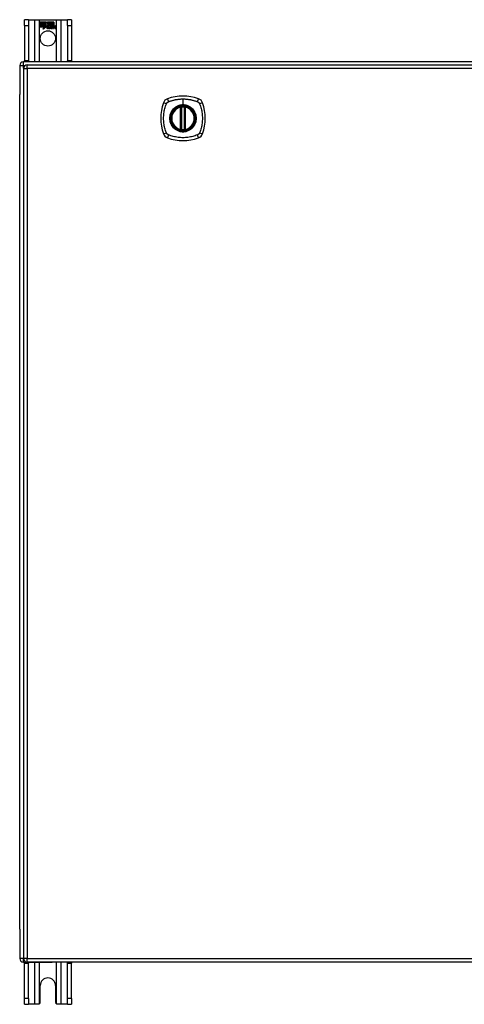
# Model space of a CAD drawing. Header units: inches. Extents: x 19 to 446, y 48 to 207.
# Tile 10 of 23: x 147 to 159, y 113 to 139. Entities that reach past the tile are written whole.
import ezdxf

# ---------------------------------------------------------------- set-up
doc = ezdxf.new("R2010")
doc.units = ezdxf.units.IN
doc.header["$MEASUREMENT"] = 0
doc.layers.add('Visible Edges(ANSI)', color=7, linetype='Continuous', lineweight=25)
doc.layers.add('Visible Tangent Edges(ANSI)', color=7, linetype='Continuous', lineweight=25)

msp = doc.modelspace()

# ---------------------------------------------------------------- linework, layer by layer
at = {"layer": 'Visible Edges(ANSI)'}
for p, q in [((147.695, 138.936), (147.59, 138.936)), ((147.59, 138.78), (147.59, 138.936)), ((147.695, 138.936), (147.695, 138.78)), ((147.695, 138.936), (147.859, 138.936)), ((147.859, 138.936), (147.994, 138.936)), ((147.994, 138.936), (148.436, 138.936)), ((147.999, 138.874), (148.166, 138.874)), ((147.999, 138.834), (147.999, 138.874)), ((147.999, 138.873), (147.999, 138.834)), ((148.166, 138.873), (147.999, 138.873)), ((148.121, 138.834), (148.121, 138.869)), ((148.121, 138.869), (148.126, 138.869)), ((148.122, 138.868), (148.122, 138.834)), ((148.125, 138.868), (148.122, 138.868)), ((148.168, 138.806), (148.125, 138.868)), ((148.126, 138.869), (148.169, 138.806)), ((148.166, 138.874), (148.188, 138.841)), ((148.188, 138.84), (148.166, 138.873)), ((148.188, 138.841), (148.205, 138.874)), ((148.206, 138.873), (148.188, 138.84)), ((148.205, 138.874), (148.289, 138.874)), ((148.205, 138.811), (148.248, 138.869)), ((148.288, 138.873), (148.206, 138.873)), ((148.248, 138.868), (148.206, 138.811)), ((148.248, 138.869), (148.252, 138.869)), ((148.251, 138.868), (148.248, 138.868)), ((148.251, 138.773), (148.251, 138.868)), ((148.252, 138.869), (148.252, 138.773)), ((148.288, 138.754), (148.288, 138.873)), ((148.289, 138.874), (148.289, 138.75)), ((148.294, 138.76), (148.294, 138.874)), ((148.294, 138.874), (148.331, 138.874)), ((148.295, 138.873), (148.295, 138.762)), ((148.331, 138.873), (148.295, 138.873)), ((148.331, 138.874), (148.331, 138.773)), ((148.331, 138.773), (148.331, 138.873)), ((148.337, 138.773), (148.337, 138.874)), ((148.337, 138.874), (148.374, 138.874)), ((148.337, 138.873), (148.337, 138.773)), ((148.373, 138.873), (148.337, 138.873)), ((148.373, 138.775), (148.373, 138.873)), ((148.374, 138.874), (148.374, 138.774)), ((148.436, 138.936), (148.571, 138.936)), ((148.571, 138.936), (148.735, 138.936)), ((148.735, 138.78), (148.735, 138.936)), ((148.84, 138.936), (148.735, 138.936)), ((148.84, 138.936), (148.84, 138.78)), ((147.59, 138.78), (147.59, 137.842)), ((147.695, 138.78), (147.695, 137.842)), ((147.999, 138.834), (148.121, 138.834)), ((148.122, 138.834), (147.999, 138.834)), ((147.999, 138.828), (147.999, 138.789)), ((148.121, 138.828), (147.999, 138.828)), ((147.999, 138.788), (147.999, 138.828)), ((147.999, 138.828), (148.122, 138.828)), ((147.999, 138.789), (148.121, 138.789)), ((148.122, 138.788), (147.999, 138.788)), ((147.999, 138.783), (148.122, 138.783)), ((147.999, 138.742), (147.999, 138.783)), ((148.121, 138.782), (147.999, 138.782)), ((147.999, 138.782), (147.999, 138.743)), ((147.999, 138.743), (148.121, 138.743)), ((148.12, 138.742), (147.999, 138.742)), ((148.089, 138.683), (148.12, 138.742)), ((148.144, 138.741), (148.089, 138.683)), ((148.121, 138.743), (148.092, 138.687)), ((148.092, 138.687), (148.144, 138.742)), ((148.121, 138.789), (148.121, 138.828)), ((148.121, 138.747), (148.121, 138.782)), ((148.123, 138.747), (148.121, 138.747)), ((148.122, 138.828), (148.122, 138.788)), ((148.122, 138.783), (148.122, 138.748)), ((148.122, 138.748), (148.123, 138.748)), ((148.123, 138.748), (148.141, 138.783)), ((148.141, 138.781), (148.123, 138.747)), ((148.141, 138.783), (148.144, 138.771)), ((148.143, 138.769), (148.141, 138.781)), ((148.169, 138.806), (148.143, 138.769)), ((148.144, 138.771), (148.168, 138.806)), ((148.144, 138.742), (148.147, 138.725)), ((148.146, 138.723), (148.144, 138.741)), ((148.185, 138.778), (148.146, 138.723)), ((148.147, 138.725), (148.186, 138.779)), ((148.194, 138.763), (148.185, 138.778)), ((148.186, 138.779), (148.194, 138.765)), ((148.198, 138.731), (148.244, 138.731)), ((148.244, 138.73), (148.199, 138.73)), ((148.2, 138.742), (148.23, 138.742)), ((148.231, 138.741), (148.2, 138.741)), ((148.23, 138.775), (148.205, 138.811)), ((148.206, 138.811), (148.232, 138.774)), ((148.235, 138.705), (148.235, 138.714)), ((148.236, 138.715), (148.236, 138.704)), ((148.243, 138.701), (148.274, 138.736)), ((148.263, 138.701), (148.243, 138.701)), ((148.274, 138.736), (148.245, 138.702)), ((148.245, 138.702), (148.263, 138.702)), ((148.28, 138.773), (148.251, 138.773)), ((148.252, 138.773), (148.28, 138.773)), ((148.274, 138.736), (148.256, 138.769)), ((148.256, 138.769), (148.277, 138.769)), ((148.258, 138.768), (148.274, 138.736)), ((148.276, 138.768), (148.258, 138.768)), ((148.263, 138.702), (148.28, 138.726)), ((148.28, 138.725), (148.263, 138.701)), ((148.286, 138.745), (148.276, 138.768)), ((148.277, 138.769), (148.286, 138.746)), ((148.28, 138.773), (148.288, 138.754)), ((148.289, 138.75), (148.28, 138.773)), ((148.28, 138.726), (148.283, 138.726)), ((148.283, 138.725), (148.28, 138.725)), ((148.283, 138.726), (148.293, 138.702)), ((148.292, 138.701), (148.283, 138.725)), ((148.286, 138.746), (148.289, 138.746)), ((148.289, 138.745), (148.286, 138.745)), ((148.289, 138.746), (148.306, 138.769)), ((148.306, 138.768), (148.289, 138.745)), ((148.313, 138.701), (148.292, 138.701)), ((148.293, 138.702), (148.311, 138.702)), ((148.304, 138.773), (148.294, 138.76)), ((148.295, 138.762), (148.303, 138.773)), ((148.295, 138.736), (148.324, 138.768)), ((148.311, 138.702), (148.295, 138.736)), ((148.326, 138.769), (148.296, 138.736)), ((148.296, 138.736), (148.313, 138.701)), ((148.303, 138.773), (148.331, 138.773)), ((148.331, 138.773), (148.304, 138.773)), ((148.306, 138.769), (148.326, 138.769)), ((148.324, 138.768), (148.306, 138.768)), ((148.321, 138.701), (148.333, 138.769)), ((148.338, 138.701), (148.321, 138.701)), ((148.334, 138.768), (148.322, 138.702)), ((148.322, 138.702), (148.337, 138.702)), ((148.333, 138.769), (148.347, 138.769)), ((148.347, 138.768), (148.334, 138.768)), ((148.337, 138.773), (148.353, 138.773)), ((148.352, 138.773), (148.337, 138.773)), ((148.337, 138.702), (148.342, 138.729)), ((148.343, 138.729), (148.338, 138.701)), ((148.347, 138.769), (148.346, 138.757)), ((148.346, 138.756), (148.347, 138.768)), ((148.346, 138.757), (148.35, 138.757)), ((148.35, 138.756), (148.346, 138.756)), ((148.351, 138.765), (148.352, 138.773)), ((148.353, 138.773), (148.352, 138.767)), ((148.372, 138.744), (148.364, 138.702)), ((148.364, 138.701), (148.371, 138.744)), ((148.364, 138.702), (148.379, 138.702)), ((148.38, 138.701), (148.364, 138.701)), ((148.379, 138.702), (148.384, 138.729)), ((148.385, 138.729), (148.38, 138.701)), ((148.414, 138.744), (148.406, 138.702)), ((148.406, 138.701), (148.413, 138.744)), ((148.406, 138.702), (148.421, 138.702)), ((148.422, 138.701), (148.406, 138.701)), ((148.421, 138.702), (148.43, 138.744)), ((148.43, 138.744), (148.422, 138.701)), ((148.735, 138.78), (148.735, 137.842)), ((148.84, 138.78), (148.84, 137.842)), ((147.59, 137.811), (147.59, 137.842)), ((147.695, 137.842), (147.695, 137.811)), ((148.735, 137.811), (148.735, 137.842)), ((148.84, 137.842), (148.84, 137.811)), ((147.465, 137.712), (147.465, 136.937)), ((147.563, 137.631), (147.563, 113.911)), ((189.366, 137.811), (147.564, 137.811)), ((147.662, 137.73), (189.267, 137.73)), ((147.465, 114.685), (147.465, 136.937)), ((151.754, 136.014), (151.754, 136.599)), ((151.774, 136.009), (151.774, 136.603)), ((151.853, 136.603), (151.853, 136.009)), ((151.873, 136.599), (151.873, 136.014)), ((147.465, 114.685), (147.465, 113.91)), ((147.564, 113.811), (148.331, 113.811)), ((147.59, 113.78), (147.59, 113.811)), ((147.59, 112.842), (147.59, 113.78)), ((189.267, 113.812), (147.662, 113.812)), ((147.695, 113.811), (147.695, 113.78)), ((147.695, 112.842), (147.695, 113.78)), ((189.366, 113.811), (148.331, 113.811)), ((148.735, 113.78), (148.735, 113.811)), ((148.735, 112.842), (148.735, 113.78)), ((148.84, 113.811), (148.84, 113.78)), ((148.84, 112.842), (148.84, 113.78)), ((148.012, 112.748), (148.012, 113.186)), ((148.418, 113.186), (148.418, 112.748)), ((147.59, 112.686), (147.59, 112.842)), ((147.59, 112.686), (147.695, 112.686)), ((147.695, 112.842), (147.695, 112.686)), ((147.859, 112.686), (147.695, 112.686)), ((147.95, 112.686), (147.859, 112.686)), ((148.571, 112.686), (148.48, 112.686)), ((148.735, 112.686), (148.571, 112.686)), ((148.735, 112.686), (148.735, 112.842)), ((148.735, 112.686), (148.84, 112.686)), ((148.84, 112.842), (148.84, 112.686))]:
    msp.add_line(p, q, dxfattribs=at)
at = {"layer": 'Visible Edges(ANSI)', "flags": 128}
for points in [[(151.785, 136.618), (151.783, 136.618), (151.782, 136.618), (151.78, 136.617), (151.778, 136.617), (151.777, 136.617), (151.775, 136.617), (151.774, 136.617), (151.773, 136.617), (151.771, 136.616), (151.77, 136.616), (151.769, 136.616), (151.767, 136.616), (151.766, 136.616), (151.765, 136.616), (151.764, 136.615), (151.764, 136.615), (151.763, 136.615), (151.762, 136.615), (151.762, 136.615), (151.761, 136.615), (151.761, 136.615), (151.76, 136.615), (151.76, 136.615), (151.76, 136.615)], [(151.867, 136.615), (151.867, 136.615), (151.866, 136.615), (151.866, 136.615), (151.866, 136.615), (151.865, 136.615), (151.865, 136.615), (151.864, 136.615), (151.863, 136.615), (151.862, 136.615), (151.862, 136.616), (151.86, 136.616), (151.859, 136.616), (151.858, 136.616), (151.857, 136.616), (151.856, 136.616), (151.854, 136.617), (151.853, 136.617), (151.851, 136.617), (151.85, 136.617), (151.848, 136.617), (151.847, 136.617), (151.845, 136.618), (151.844, 136.618), (151.842, 136.618)], [(151.76, 135.998), (151.76, 135.998), (151.76, 135.998), (151.761, 135.998), (151.761, 135.998), (151.762, 135.998), (151.762, 135.998), (151.763, 135.997), (151.764, 135.997), (151.764, 135.997), (151.765, 135.997), (151.766, 135.997), (151.767, 135.997), (151.769, 135.997), (151.77, 135.996), (151.771, 135.996), (151.773, 135.996), (151.774, 135.996), (151.775, 135.996), (151.777, 135.995), (151.778, 135.995), (151.78, 135.995), (151.782, 135.995), (151.783, 135.995), (151.785, 135.995)], [(151.842, 135.995), (151.844, 135.995), (151.845, 135.995), (151.847, 135.995), (151.848, 135.995), (151.85, 135.995), (151.851, 135.996), (151.853, 135.996), (151.854, 135.996), (151.856, 135.996), (151.857, 135.996), (151.858, 135.997), (151.859, 135.997), (151.86, 135.997), (151.862, 135.997), (151.862, 135.997), (151.863, 135.997), (151.864, 135.997), (151.865, 135.998), (151.865, 135.998), (151.866, 135.998), (151.866, 135.998), (151.866, 135.998), (151.867, 135.998), (151.867, 135.998)], [(147.994, 112.704), (147.992, 112.702), (147.991, 112.701), (147.989, 112.7), (147.988, 112.698), (147.986, 112.697), (147.984, 112.696), (147.983, 112.695), (147.981, 112.694), (147.979, 112.693), (147.977, 112.692), (147.975, 112.691), (147.973, 112.69), (147.971, 112.689), (147.969, 112.689), (147.967, 112.688), (147.966, 112.688), (147.964, 112.687), (147.962, 112.687), (147.96, 112.686), (147.958, 112.686), (147.956, 112.686), (147.954, 112.686), (147.952, 112.686), (147.95, 112.686)], [(148.48, 112.686), (148.478, 112.686), (148.476, 112.686), (148.474, 112.686), (148.472, 112.686), (148.47, 112.686), (148.468, 112.687), (148.466, 112.687), (148.464, 112.688), (148.462, 112.688), (148.46, 112.689), (148.458, 112.689), (148.457, 112.69), (148.455, 112.691), (148.453, 112.692), (148.451, 112.693), (148.449, 112.694), (148.447, 112.695), (148.446, 112.696), (148.444, 112.697), (148.442, 112.698), (148.441, 112.7), (148.439, 112.701), (148.438, 112.702), (148.436, 112.704)]]:
    msp.add_lwpolyline(points, dxfattribs=at)
at = {"layer": 'Visible Edges(ANSI)'}
for centre, radius in [((148.215, 138.436), 0.203), ((151.813, 136.306), 0.32), ((151.813, 136.306), 0.315)]:
    msp.add_circle(centre, radius, dxfattribs=at)
for centre, radius, start, end in [((148.231, 138.724), 0.0498, 134.1684, 176.5646), ((148.206, 138.726), 0.0247, 176.5646, 261.5605), ((148.231, 138.724), 0.049, 134.1684, 176.5646), ((148.206, 138.726), 0.0239, 176.5646, 261.5605), ((148.222, 138.733), 0.042, 79.6582, 131.9139), ((148.222, 138.733), 0.0412, 77.079, 133.1785), ((148.222, 138.733), 0.0374, 80.4085, 134.1684), ((148.222, 138.733), 0.0366, 80.3604, 134.1684), ((148.21, 138.727), 0.0127, 160.9907, 244.6784), ((148.21, 138.727), 0.012, 163.5261, 244.6784), ((148.221, 138.739), 0.0217, 109.3797, 175.226), ((148.221, 138.739), 0.021, 109.3797, 172.9975), ((148.213, 138.777), 0.0751, 261.5605, 286.9141), ((148.213, 138.777), 0.0759, 261.5605, 287.3343), ((148.221, 138.751), 0.0384, 244.6784, 292.5609), ((148.221, 138.751), 0.0391, 244.6784, 290.9242), ((148.219, 138.746), 0.0137, 51.1652, 109.3797), ((148.219, 138.746), 0.0144, 51.1652, 109.3797), ((148.22, 138.747), 0.0119, 331.4547, 51.1652), ((148.22, 138.747), 0.0127, 329.421, 51.1652), ((148.227, 138.751), 0.019, 23.8445, 85.0802), ((148.227, 138.751), 0.0183, 23.8445, 85.1757), ((148.212, 138.745), 0.0345, 336.9643, 23.8445), ((148.212, 138.745), 0.0353, 336.1555, 23.8445), ((148.4, 138.719), 0.0589, 147.5992, 170), ((148.4, 138.719), 0.0581, 147.5992, 170), ((148.375, 138.741), 0.03, 89.4776, 147.4114), ((148.375, 138.741), 0.0293, 89.4776, 148.2123), ((148.364, 138.742), 0.0165, 96.03, 147.5992), ((148.373, 138.744), 0.03, 88.7952, 136.5849), ((148.364, 138.742), 0.0157, 96.03, 147.5992), ((148.373, 138.744), 0.0307, 90.2222, 132.7339), ((148.363, 138.75), 0.00825, 23.5571, 96.03), ((148.363, 138.75), 0.0075, 23.5571, 96.03), ((148.356, 138.747), 0.0154, 350, 23.5571), ((148.356, 138.747), 0.0161, 350, 23.5571), ((148.375, 138.758), 0.0127, 16.9928, 89.4776), ((148.375, 138.758), 0.0119, 16.9928, 89.4776), ((148.442, 138.72), 0.0589, 148.5524, 170.8204), ((148.442, 138.72), 0.0581, 148.5584, 170.8257), ((148.353, 138.751), 0.0353, 357.7769, 16.9928), ((148.417, 138.74), 0.0299, 89.6788, 160.8136), ((148.353, 138.751), 0.036, 3.6169, 16.9928), ((148.417, 138.74), 0.0307, 89.6788, 153.9508), ((148.406, 138.742), 0.0165, 96.1027, 147.6301), ((148.406, 138.742), 0.0157, 96.1027, 147.6083), ((148.405, 138.75), 0.00825, 23.5487, 96.1027), ((148.405, 138.75), 0.0075, 23.5487, 96.1027), ((148.398, 138.747), 0.0154, 349.9922, 23.5487), ((148.398, 138.747), 0.0161, 350.0076, 23.5487), ((148.417, 138.758), 0.0131, 18.4748, 89.6788), ((148.417, 138.758), 0.0124, 18.4748, 89.6788), ((148.395, 138.75), 0.0353, 349, 18.4748), ((148.395, 138.75), 0.036, 349, 18.4748), ((147.564, 137.712), 0.099, 90, 180), ((147.662, 137.631), 0.099, 90, 180), ((151.459, 136.661), 0.177, 108.7722, 161.2278), ((151.813, 135.617), 1.28, 71.2278, 108.7722), ((152.168, 136.661), 0.177, 18.7722, 71.2278), ((152.502, 136.306), 1.28, 161.2278, 198.7722), ((151.813, 136.306), 0.313, 103.6344, 256.3656), ((151.813, 136.306), 0.313, 99.784, 103.6344), ((151.742, 136.599), 0.0118, 0, 103.6344), ((151.762, 136.603), 0.0118, 0, 99.784), ((151.813, 136.306), 0.313, 84.7499, 95.2501), ((151.865, 136.603), 0.0118, 80.216, 180), ((151.813, 136.306), 0.313, 76.3656, 80.216), ((151.884, 136.599), 0.0118, 76.3656, 180), ((151.813, 136.306), 0.313, 283.6344, 76.3656), ((151.124, 136.306), 1.28, 341.2278, 18.7722), ((151.742, 136.014), 0.0118, 256.3656, 0), ((151.813, 136.306), 0.313, 256.3656, 260.216), ((151.762, 136.009), 0.0118, 260.216, 0), ((151.813, 136.306), 0.313, 264.7499, 275.2501), ((151.865, 136.009), 0.0118, 180, 279.784), ((151.813, 136.306), 0.313, 279.784, 283.6344), ((151.884, 136.014), 0.0118, 180, 283.6344), ((151.459, 135.952), 0.177, 198.7722, 251.2278), ((151.813, 136.995), 1.28, 251.2278, 288.7722), ((152.168, 135.952), 0.177, 288.7722, 341.2278), ((147.564, 113.91), 0.099, 180, 270), ((147.662, 113.911), 0.099, 180, 270), ((148.215, 113.186), 0.203, 0, 180), ((147.95, 112.748), 0.062, 314.9335, 0), ((148.48, 112.748), 0.062, 180, 225.0665)]:
    msp.add_arc(centre, radius, start, end, dxfattribs=at)
at = {"layer": 'Visible Tangent Edges(ANSI)'}
for p, q in [((147.859, 138.936), (147.859, 137.811)), ((147.994, 137.811), (147.994, 138.936)), ((148.436, 138.936), (148.436, 137.811)), ((148.571, 137.811), (148.571, 138.936)), ((147.59, 138.78), (147.695, 138.78)), ((148.735, 138.78), (148.84, 138.78)), ((147.695, 137.842), (147.59, 137.842)), ((148.84, 137.842), (148.735, 137.842)), ((147.465, 137.712), (147.564, 137.712)), ((147.563, 137.631), (147.662, 137.631)), ((147.564, 137.712), (147.564, 137.811)), ((147.564, 137.712), (147.605, 137.712)), ((147.564, 137.641), (147.564, 137.712)), ((147.662, 137.631), (147.662, 137.73)), ((189.267, 137.631), (147.662, 137.631)), ((147.662, 137.631), (147.662, 113.911)), ((151.813, 136.823), (151.813, 136.663)), ((151.742, 136.599), (151.74, 136.61)), ((151.742, 136.599), (151.754, 136.599)), ((151.742, 136.599), (151.742, 136.014)), ((151.754, 136.599), (151.764, 136.599)), ((151.76, 136.615), (151.761, 136.609)), ((151.764, 136.603), (151.774, 136.603)), ((151.764, 136.014), (151.764, 136.599)), ((151.786, 136.606), (151.785, 136.618)), ((151.786, 136.006), (151.786, 136.606)), ((151.813, 136.658), (151.813, 136.663)), ((151.841, 136.606), (151.842, 136.618)), ((151.841, 136.606), (151.841, 136.006)), ((151.853, 136.603), (151.863, 136.603)), ((151.863, 136.599), (151.873, 136.599)), ((151.863, 136.599), (151.863, 136.014)), ((151.866, 136.609), (151.867, 136.615)), ((151.873, 136.599), (151.884, 136.599)), ((151.887, 136.61), (151.884, 136.599)), ((151.884, 136.014), (151.884, 136.599)), ((151.74, 136.002), (151.742, 136.014)), ((151.754, 136.014), (151.742, 136.014)), ((151.764, 136.014), (151.754, 136.014)), ((151.761, 136.004), (151.76, 135.998)), ((151.774, 136.009), (151.764, 136.009)), ((151.785, 135.995), (151.786, 136.006)), ((151.842, 135.995), (151.841, 136.006)), ((151.863, 136.009), (151.853, 136.009)), ((151.873, 136.014), (151.863, 136.014)), ((151.867, 135.998), (151.866, 136.004)), ((151.884, 136.014), (151.873, 136.014)), ((151.884, 136.014), (151.887, 136.002)), ((147.563, 113.91), (147.465, 113.91)), ((147.662, 113.911), (147.563, 113.911)), ((147.564, 113.811), (147.564, 113.901)), ((147.59, 113.78), (147.695, 113.78)), ((147.662, 113.812), (147.662, 113.911)), ((147.662, 113.911), (189.267, 113.911)), ((147.859, 113.811), (147.859, 112.686)), ((147.994, 112.704), (147.994, 113.811)), ((148.436, 113.811), (148.436, 112.704)), ((148.571, 112.686), (148.571, 113.811)), ((148.735, 113.78), (148.84, 113.78)), ((147.695, 112.842), (147.59, 112.842)), ((148.84, 112.842), (148.735, 112.842))]:
    msp.add_line(p, q, dxfattribs=at)
at = {"layer": 'Visible Tangent Edges(ANSI)', "flags": 128}
for points in [[(151.425, 136.746), (151.443, 136.754), (151.458, 136.76), (151.474, 136.765), (151.489, 136.77), (151.505, 136.775), (151.521, 136.78), (151.537, 136.785), (151.553, 136.789), (151.568, 136.793), (151.585, 136.797), (151.601, 136.8), (151.617, 136.804), (151.633, 136.807), (151.649, 136.809), (151.666, 136.812), (151.682, 136.814), (151.698, 136.816), (151.715, 136.818), (151.731, 136.819), (151.747, 136.821), (151.764, 136.822), (151.78, 136.822), (151.797, 136.823), (151.813, 136.823)], [(151.813, 136.823), (151.83, 136.823), (151.846, 136.822), (151.863, 136.822), (151.879, 136.821), (151.896, 136.819), (151.912, 136.818), (151.929, 136.816), (151.945, 136.814), (151.961, 136.812), (151.978, 136.809), (151.994, 136.807), (152.01, 136.804), (152.026, 136.8), (152.042, 136.797), (152.058, 136.793), (152.074, 136.789), (152.09, 136.785), (152.106, 136.78), (152.122, 136.775), (152.137, 136.771), (152.153, 136.765), (152.168, 136.76), (152.184, 136.754), (152.202, 136.746)], [(151.373, 135.918), (151.36, 135.951), (151.349, 135.982), (151.34, 136.014), (151.331, 136.045), (151.323, 136.077), (151.316, 136.109), (151.31, 136.142), (151.306, 136.174), (151.302, 136.207), (151.299, 136.24), (151.297, 136.273), (151.297, 136.306), (151.297, 136.339), (151.299, 136.372), (151.302, 136.405), (151.305, 136.438), (151.31, 136.47), (151.316, 136.503), (151.323, 136.535), (151.331, 136.567), (151.34, 136.599), (151.349, 136.63), (151.36, 136.661), (151.373, 136.695)], [(151.373, 136.695), (151.374, 136.696), (151.375, 136.698), (151.376, 136.699), (151.376, 136.7), (151.377, 136.702), (151.378, 136.703), (151.379, 136.704), (151.379, 136.706), (151.38, 136.707), (151.381, 136.708), (151.382, 136.71), (151.383, 136.711), (151.384, 136.712), (151.385, 136.713), (151.386, 136.715), (151.386, 136.716), (151.387, 136.717), (151.388, 136.718), (151.389, 136.719), (151.39, 136.721), (151.391, 136.722), (151.393, 136.723), (151.394, 136.724), (151.395, 136.725)], [(151.395, 136.725), (151.396, 136.726), (151.397, 136.727), (151.398, 136.728), (151.399, 136.729), (151.4, 136.73), (151.401, 136.731), (151.403, 136.732), (151.404, 136.733), (151.405, 136.734), (151.406, 136.735), (151.408, 136.736), (151.409, 136.737), (151.41, 136.738), (151.411, 136.739), (151.413, 136.739), (151.414, 136.74), (151.415, 136.741), (151.417, 136.742), (151.418, 136.743), (151.419, 136.743), (151.421, 136.744), (151.422, 136.745), (151.423, 136.746), (151.425, 136.746)], [(151.539, 136.534), (151.526, 136.518), (151.515, 136.501), (151.504, 136.483), (151.494, 136.465), (151.485, 136.446), (151.478, 136.427), (151.471, 136.408), (151.466, 136.388), (151.462, 136.368), (151.459, 136.347), (151.457, 136.327), (151.457, 136.306), (151.457, 136.286), (151.459, 136.265), (151.462, 136.245), (151.466, 136.224), (151.471, 136.205), (151.478, 136.185), (151.485, 136.166), (151.494, 136.147), (151.504, 136.129), (151.515, 136.112), (151.526, 136.095), (151.539, 136.079)], [(151.813, 136.658), (151.905, 136.646), (151.99, 136.611), (152.063, 136.555), (152.119, 136.482), (152.154, 136.397), (152.166, 136.306), (152.153, 136.215), (152.118, 136.13), (152.062, 136.057), (151.99, 136.001), (151.904, 135.966), (151.813, 135.954), (151.722, 135.966), (151.637, 136.001), (151.564, 136.057), (151.508, 136.13), (151.473, 136.215), (151.461, 136.306), (151.473, 136.398), (151.509, 136.483), (151.564, 136.556), (151.637, 136.611), (151.722, 136.646), (151.813, 136.658)], [(151.586, 136.581), (151.584, 136.579), (151.582, 136.577), (151.58, 136.575), (151.577, 136.574), (151.575, 136.572), (151.573, 136.57), (151.571, 136.568), (151.569, 136.566), (151.567, 136.564), (151.565, 136.562), (151.563, 136.56), (151.561, 136.558), (151.559, 136.556), (151.557, 136.554), (151.555, 136.552), (151.554, 136.55), (151.552, 136.548), (151.55, 136.546), (151.548, 136.544), (151.546, 136.542), (151.544, 136.54), (151.542, 136.538), (151.541, 136.536), (151.539, 136.534)], [(151.813, 136.663), (151.803, 136.663), (151.793, 136.663), (151.783, 136.662), (151.772, 136.661), (151.762, 136.659), (151.752, 136.658), (151.742, 136.656), (151.732, 136.654), (151.722, 136.651), (151.712, 136.648), (151.702, 136.645), (151.692, 136.642), (151.683, 136.638), (151.673, 136.634), (151.664, 136.63), (151.655, 136.626), (151.645, 136.621), (151.636, 136.616), (151.628, 136.611), (151.619, 136.605), (151.61, 136.6), (151.602, 136.594), (151.594, 136.587), (151.586, 136.581)], [(151.761, 136.609), (151.761, 136.609), (151.76, 136.61), (151.759, 136.61), (151.758, 136.61), (151.757, 136.61), (151.756, 136.611), (151.756, 136.611), (151.755, 136.611), (151.754, 136.611), (151.753, 136.611), (151.752, 136.611), (151.751, 136.612), (151.75, 136.612), (151.749, 136.612), (151.748, 136.612), (151.747, 136.612), (151.746, 136.611), (151.745, 136.611), (151.744, 136.611), (151.743, 136.611), (151.742, 136.611), (151.742, 136.611), (151.741, 136.611), (151.74, 136.61)], [(151.764, 136.603), (151.764, 136.603), (151.764, 136.604), (151.764, 136.604), (151.764, 136.604), (151.764, 136.604), (151.764, 136.605), (151.763, 136.605), (151.763, 136.605), (151.763, 136.605), (151.763, 136.606), (151.763, 136.606), (151.763, 136.606), (151.763, 136.606), (151.763, 136.607), (151.763, 136.607), (151.762, 136.607), (151.762, 136.607), (151.762, 136.608), (151.762, 136.608), (151.762, 136.608), (151.762, 136.608), (151.762, 136.608), (151.761, 136.609), (151.761, 136.609)], [(151.764, 136.599), (151.764, 136.599), (151.764, 136.599), (151.764, 136.599), (151.764, 136.6), (151.764, 136.6), (151.764, 136.6), (151.764, 136.6), (151.764, 136.6), (151.764, 136.601), (151.764, 136.601), (151.764, 136.601), (151.764, 136.601), (151.764, 136.601), (151.764, 136.601), (151.764, 136.602), (151.764, 136.602), (151.764, 136.602), (151.764, 136.602), (151.764, 136.602), (151.764, 136.602), (151.764, 136.603), (151.764, 136.603), (151.764, 136.603), (151.764, 136.603)], [(151.774, 136.603), (151.774, 136.603), (151.774, 136.603), (151.774, 136.603), (151.774, 136.603), (151.775, 136.603), (151.775, 136.603), (151.775, 136.603), (151.776, 136.604), (151.776, 136.604), (151.777, 136.604), (151.777, 136.604), (151.778, 136.604), (151.778, 136.604), (151.779, 136.605), (151.779, 136.605), (151.78, 136.605), (151.781, 136.605), (151.781, 136.605), (151.782, 136.605), (151.783, 136.606), (151.784, 136.606), (151.784, 136.606), (151.785, 136.606), (151.786, 136.606)], [(152.041, 136.581), (152.033, 136.587), (152.025, 136.594), (152.016, 136.6), (152.008, 136.605), (151.999, 136.611), (151.99, 136.616), (151.981, 136.621), (151.972, 136.626), (151.963, 136.63), (151.953, 136.634), (151.944, 136.638), (151.934, 136.642), (151.925, 136.645), (151.915, 136.648), (151.905, 136.651), (151.895, 136.654), (151.885, 136.656), (151.875, 136.658), (151.865, 136.659), (151.854, 136.661), (151.844, 136.662), (151.834, 136.663), (151.824, 136.663), (151.813, 136.663)], [(151.841, 136.606), (151.842, 136.606), (151.843, 136.606), (151.843, 136.606), (151.844, 136.606), (151.845, 136.605), (151.845, 136.605), (151.846, 136.605), (151.847, 136.605), (151.848, 136.605), (151.848, 136.605), (151.849, 136.604), (151.849, 136.604), (151.85, 136.604), (151.85, 136.604), (151.851, 136.604), (151.851, 136.604), (151.852, 136.603), (151.852, 136.603), (151.852, 136.603), (151.852, 136.603), (151.853, 136.603), (151.853, 136.603), (151.853, 136.603), (151.853, 136.603)], [(151.866, 136.609), (151.865, 136.609), (151.865, 136.608), (151.865, 136.608), (151.865, 136.608), (151.865, 136.608), (151.865, 136.608), (151.865, 136.607), (151.864, 136.607), (151.864, 136.607), (151.864, 136.607), (151.864, 136.606), (151.864, 136.606), (151.864, 136.606), (151.864, 136.606), (151.864, 136.605), (151.863, 136.605), (151.863, 136.605), (151.863, 136.605), (151.863, 136.604), (151.863, 136.604), (151.863, 136.604), (151.863, 136.604), (151.863, 136.603), (151.863, 136.603)], [(151.863, 136.603), (151.863, 136.603), (151.863, 136.603), (151.863, 136.603), (151.863, 136.602), (151.863, 136.602), (151.863, 136.602), (151.863, 136.602), (151.863, 136.602), (151.863, 136.602), (151.863, 136.601), (151.863, 136.601), (151.863, 136.601), (151.863, 136.601), (151.863, 136.601), (151.863, 136.601), (151.863, 136.6), (151.863, 136.6), (151.863, 136.6), (151.863, 136.6), (151.863, 136.6), (151.863, 136.599), (151.863, 136.599), (151.863, 136.599), (151.863, 136.599)], [(151.887, 136.61), (151.886, 136.611), (151.885, 136.611), (151.884, 136.611), (151.883, 136.611), (151.882, 136.611), (151.882, 136.611), (151.881, 136.611), (151.88, 136.612), (151.879, 136.612), (151.878, 136.612), (151.877, 136.612), (151.876, 136.612), (151.875, 136.611), (151.874, 136.611), (151.873, 136.611), (151.872, 136.611), (151.871, 136.611), (151.87, 136.611), (151.87, 136.61), (151.869, 136.61), (151.868, 136.61), (151.867, 136.61), (151.866, 136.609), (151.866, 136.609)], [(152.088, 136.534), (152.086, 136.536), (152.084, 136.538), (152.083, 136.54), (152.081, 136.542), (152.079, 136.544), (152.077, 136.546), (152.075, 136.548), (152.073, 136.55), (152.071, 136.552), (152.07, 136.554), (152.068, 136.556), (152.066, 136.558), (152.064, 136.56), (152.062, 136.562), (152.06, 136.564), (152.058, 136.566), (152.056, 136.568), (152.054, 136.57), (152.052, 136.572), (152.049, 136.574), (152.047, 136.575), (152.045, 136.577), (152.043, 136.579), (152.041, 136.581)], [(152.088, 136.079), (152.101, 136.095), (152.112, 136.112), (152.123, 136.129), (152.133, 136.148), (152.141, 136.166), (152.149, 136.185), (152.155, 136.205), (152.161, 136.225), (152.165, 136.245), (152.168, 136.265), (152.17, 136.286), (152.17, 136.306), (152.17, 136.327), (152.168, 136.347), (152.165, 136.368), (152.161, 136.388), (152.155, 136.408), (152.149, 136.427), (152.141, 136.447), (152.133, 136.465), (152.123, 136.483), (152.112, 136.501), (152.101, 136.518), (152.088, 136.534)], [(152.202, 136.746), (152.205, 136.745), (152.208, 136.743), (152.21, 136.742), (152.213, 136.74), (152.215, 136.739), (152.218, 136.737), (152.221, 136.735), (152.223, 136.733), (152.225, 136.731), (152.228, 136.729), (152.23, 136.727), (152.232, 136.725), (152.234, 136.723), (152.236, 136.721), (152.238, 136.718), (152.24, 136.716), (152.242, 136.713), (152.244, 136.711), (152.246, 136.708), (152.247, 136.706), (152.249, 136.703), (152.251, 136.7), (152.252, 136.698), (152.253, 136.695)], [(152.253, 136.695), (152.267, 136.661), (152.278, 136.63), (152.287, 136.599), (152.296, 136.567), (152.304, 136.535), (152.311, 136.503), (152.317, 136.47), (152.321, 136.438), (152.325, 136.405), (152.328, 136.372), (152.329, 136.339), (152.33, 136.306), (152.329, 136.273), (152.328, 136.24), (152.325, 136.207), (152.321, 136.174), (152.316, 136.142), (152.311, 136.109), (152.304, 136.077), (152.296, 136.045), (152.287, 136.014), (152.278, 135.982), (152.267, 135.951), (152.253, 135.918)], [(151.539, 136.079), (151.541, 136.077), (151.542, 136.074), (151.544, 136.072), (151.546, 136.07), (151.548, 136.068), (151.55, 136.066), (151.552, 136.064), (151.554, 136.062), (151.555, 136.06), (151.557, 136.058), (151.559, 136.056), (151.561, 136.054), (151.563, 136.052), (151.565, 136.05), (151.567, 136.048), (151.569, 136.046), (151.571, 136.044), (151.573, 136.043), (151.575, 136.041), (151.577, 136.039), (151.58, 136.037), (151.582, 136.035), (151.584, 136.033), (151.586, 136.032)], [(151.586, 136.032), (151.602, 136.019), (151.619, 136.007), (151.636, 135.997), (151.655, 135.987), (151.673, 135.978), (151.692, 135.971), (151.712, 135.964), (151.732, 135.959), (151.752, 135.955), (151.772, 135.952), (151.793, 135.95), (151.814, 135.949), (151.834, 135.95), (151.855, 135.952), (151.875, 135.955), (151.895, 135.959), (151.915, 135.964), (151.935, 135.971), (151.954, 135.978), (151.973, 135.987), (151.991, 135.997), (152.008, 136.007), (152.025, 136.019), (152.041, 136.032)], [(151.74, 136.002), (151.741, 136.002), (151.742, 136.002), (151.742, 136.002), (151.743, 136.001), (151.744, 136.001), (151.745, 136.001), (151.746, 136.001), (151.747, 136.001), (151.748, 136.001), (151.749, 136.001), (151.75, 136.001), (151.751, 136.001), (151.752, 136.001), (151.753, 136.001), (151.754, 136.001), (151.755, 136.001), (151.756, 136.002), (151.756, 136.002), (151.757, 136.002), (151.758, 136.002), (151.759, 136.003), (151.76, 136.003), (151.761, 136.003), (151.761, 136.004)], [(151.761, 136.004), (151.761, 136.004), (151.762, 136.004), (151.762, 136.004), (151.762, 136.005), (151.762, 136.005), (151.762, 136.005), (151.762, 136.005), (151.762, 136.005), (151.763, 136.006), (151.763, 136.006), (151.763, 136.006), (151.763, 136.006), (151.763, 136.007), (151.763, 136.007), (151.763, 136.007), (151.763, 136.007), (151.763, 136.008), (151.764, 136.008), (151.764, 136.008), (151.764, 136.008), (151.764, 136.009), (151.764, 136.009), (151.764, 136.009), (151.764, 136.009)], [(151.764, 136.009), (151.764, 136.01), (151.764, 136.01), (151.764, 136.01), (151.764, 136.01), (151.764, 136.01), (151.764, 136.01), (151.764, 136.011), (151.764, 136.011), (151.764, 136.011), (151.764, 136.011), (151.764, 136.011), (151.764, 136.012), (151.764, 136.012), (151.764, 136.012), (151.764, 136.012), (151.764, 136.012), (151.764, 136.012), (151.764, 136.013), (151.764, 136.013), (151.764, 136.013), (151.764, 136.013), (151.764, 136.013), (151.764, 136.013), (151.764, 136.014)], [(151.786, 136.006), (151.785, 136.007), (151.784, 136.007), (151.784, 136.007), (151.783, 136.007), (151.782, 136.007), (151.781, 136.007), (151.781, 136.008), (151.78, 136.008), (151.779, 136.008), (151.779, 136.008), (151.778, 136.008), (151.778, 136.008), (151.777, 136.009), (151.777, 136.009), (151.776, 136.009), (151.776, 136.009), (151.775, 136.009), (151.775, 136.009), (151.775, 136.009), (151.774, 136.009), (151.774, 136.009), (151.774, 136.009), (151.774, 136.009), (151.774, 136.009)], [(151.853, 136.009), (151.853, 136.009), (151.853, 136.009), (151.853, 136.009), (151.852, 136.009), (151.852, 136.009), (151.852, 136.009), (151.852, 136.009), (151.851, 136.009), (151.851, 136.009), (151.85, 136.009), (151.85, 136.009), (151.849, 136.008), (151.849, 136.008), (151.848, 136.008), (151.848, 136.008), (151.847, 136.008), (151.846, 136.008), (151.845, 136.007), (151.845, 136.007), (151.844, 136.007), (151.843, 136.007), (151.843, 136.007), (151.842, 136.007), (151.841, 136.006)], [(151.863, 136.014), (151.863, 136.013), (151.863, 136.013), (151.863, 136.013), (151.863, 136.013), (151.863, 136.013), (151.863, 136.013), (151.863, 136.012), (151.863, 136.012), (151.863, 136.012), (151.863, 136.012), (151.863, 136.012), (151.863, 136.012), (151.863, 136.011), (151.863, 136.011), (151.863, 136.011), (151.863, 136.011), (151.863, 136.011), (151.863, 136.01), (151.863, 136.01), (151.863, 136.01), (151.863, 136.01), (151.863, 136.01), (151.863, 136.01), (151.863, 136.009)], [(151.863, 136.009), (151.863, 136.009), (151.863, 136.009), (151.863, 136.009), (151.863, 136.008), (151.863, 136.008), (151.863, 136.008), (151.863, 136.008), (151.863, 136.007), (151.864, 136.007), (151.864, 136.007), (151.864, 136.007), (151.864, 136.006), (151.864, 136.006), (151.864, 136.006), (151.864, 136.006), (151.864, 136.005), (151.865, 136.005), (151.865, 136.005), (151.865, 136.005), (151.865, 136.005), (151.865, 136.004), (151.865, 136.004), (151.865, 136.004), (151.866, 136.004)], [(151.866, 136.004), (151.866, 136.003), (151.867, 136.003), (151.868, 136.003), (151.869, 136.002), (151.87, 136.002), (151.87, 136.002), (151.871, 136.002), (151.872, 136.001), (151.873, 136.001), (151.874, 136.001), (151.875, 136.001), (151.876, 136.001), (151.877, 136.001), (151.878, 136.001), (151.879, 136.001), (151.88, 136.001), (151.881, 136.001), (151.882, 136.001), (151.882, 136.001), (151.883, 136.001), (151.884, 136.002), (151.885, 136.002), (151.886, 136.002), (151.887, 136.002)], [(152.041, 136.032), (152.043, 136.033), (152.045, 136.035), (152.047, 136.037), (152.049, 136.039), (152.051, 136.041), (152.054, 136.043), (152.056, 136.044), (152.058, 136.046), (152.06, 136.048), (152.062, 136.05), (152.064, 136.052), (152.066, 136.054), (152.068, 136.056), (152.069, 136.058), (152.071, 136.06), (152.073, 136.062), (152.075, 136.064), (152.077, 136.066), (152.079, 136.068), (152.081, 136.07), (152.083, 136.072), (152.084, 136.074), (152.086, 136.077), (152.088, 136.079)], [(151.425, 135.866), (151.422, 135.868), (151.419, 135.869), (151.417, 135.871), (151.414, 135.872), (151.411, 135.874), (151.409, 135.876), (151.406, 135.877), (151.404, 135.879), (151.401, 135.881), (151.399, 135.883), (151.397, 135.885), (151.395, 135.888), (151.393, 135.89), (151.39, 135.892), (151.388, 135.894), (151.386, 135.897), (151.385, 135.899), (151.383, 135.902), (151.381, 135.904), (151.379, 135.907), (151.378, 135.91), (151.376, 135.912), (151.375, 135.915), (151.373, 135.918)], [(152.202, 135.866), (152.168, 135.853), (152.137, 135.842), (152.106, 135.832), (152.074, 135.824), (152.042, 135.816), (152.01, 135.809), (151.978, 135.803), (151.945, 135.798), (151.913, 135.795), (151.88, 135.792), (151.847, 135.79), (151.814, 135.79), (151.781, 135.79), (151.748, 135.792), (151.715, 135.795), (151.682, 135.798), (151.649, 135.803), (151.617, 135.809), (151.585, 135.816), (151.553, 135.824), (151.521, 135.832), (151.489, 135.842), (151.458, 135.853), (151.425, 135.866)], [(152.253, 135.918), (152.252, 135.915), (152.251, 135.912), (152.249, 135.91), (152.247, 135.907), (152.246, 135.904), (152.244, 135.902), (152.242, 135.899), (152.24, 135.897), (152.238, 135.894), (152.236, 135.892), (152.234, 135.89), (152.232, 135.888), (152.23, 135.885), (152.228, 135.883), (152.225, 135.881), (152.223, 135.879), (152.221, 135.877), (152.218, 135.876), (152.216, 135.874), (152.213, 135.872), (152.21, 135.871), (152.208, 135.869), (152.205, 135.868), (152.202, 135.866)]]:
    msp.add_lwpolyline(points, dxfattribs=at)
at = {"layer": 'Visible Tangent Edges(ANSI)'}
for radius in [0.346, 0.342, 0.325, 0.324]:
    msp.add_circle((151.813, 136.306), radius, dxfattribs=at)
for start, end in [(103.6344, 256.3656), (84.7499, 95.2501), (283.6344, 76.3656), (264.7499, 275.2501)]:
    msp.add_arc((151.813, 136.306), 0.301, start, end, dxfattribs=at)
for centre, major_axis, ratio, start_param, end_param in [((151.439, 136.719), (-0.037, 0.112), 0.042597, 0.170073, 1.307344), ((152.188, 136.719), (0.037, 0.112), 0.042597, 4.975842, 6.113112), ((151.401, 136.681), (-0.112, 0.037), 0.042597, 4.975842, 6.113112), ((151.76, 136.614), (-0.00893, -0.00773), 0.431674, 0, 1.315955), ((151.766, 136.603), (-0.0116, -0.0021), 0.025638, 4.856604, 6.283185), ((151.861, 136.603), (0.0116, -0.0021), 0.025638, 0, 1.426581), ((151.867, 136.614), (0.00893, -0.00773), 0.431674, 4.96723, 6.283185), ((152.226, 136.681), (0.112, 0.037), 0.042597, 0.170073, 1.307344), ((151.76, 135.998), (-0.00893, 0.00773), 0.431674, 4.96723, 6.283185), ((151.766, 136.009), (-0.0116, 0.0021), 0.025638, 0, 1.426581), ((151.861, 136.009), (0.0116, 0.0021), 0.025638, 4.856604, 6.283185), ((151.867, 135.998), (0.00893, 0.00773), 0.431674, 0, 1.315955), ((151.401, 135.932), (-0.112, -0.037), 0.042597, 0.170073, 1.307344), ((151.439, 135.894), (-0.037, -0.112), 0.042597, 4.975842, 6.113112), ((152.188, 135.894), (0.037, -0.112), 0.042597, 0.170073, 1.307344), ((152.226, 135.932), (0.112, -0.037), 0.042597, 4.975842, 6.113112)]:
    msp.add_ellipse(centre, major_axis=major_axis, ratio=ratio, start_param=start_param, end_param=end_param, dxfattribs=at)

doc.saveas('drawing.dxf')
